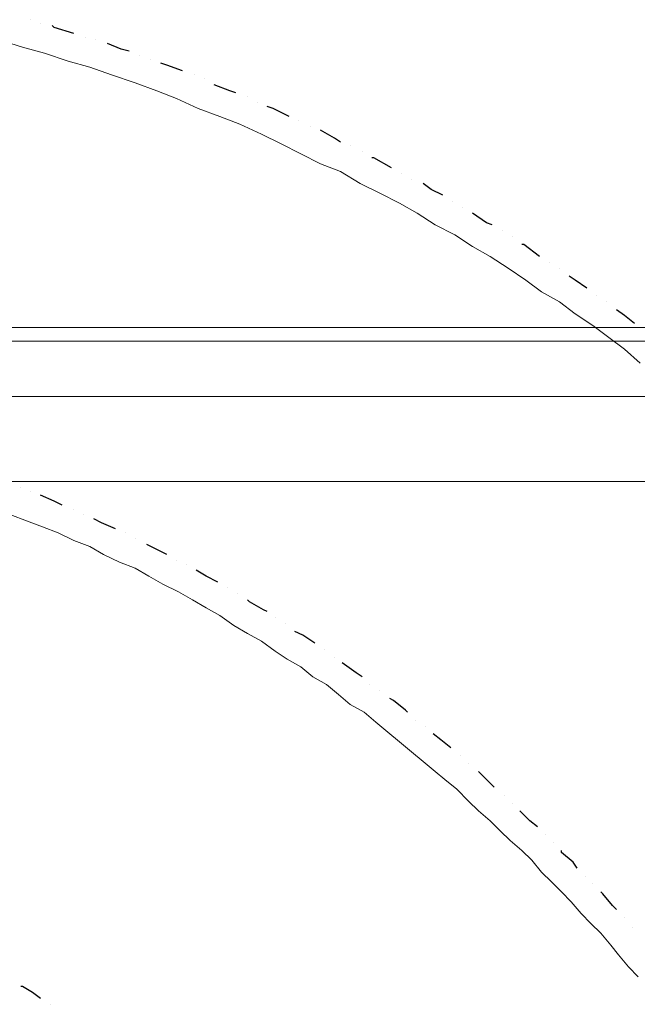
# Model space of a CAD drawing. Header units: metres. Extents: x 5.7 to 89.8, y 4 to 63.5.
# Tile 18 of 72: x 45.1 to 48.1, y 32.3 to 37.1. Entities that reach past the tile are written whole.
import ezdxf

# ---------------------------------------------------------------- set-up
doc = ezdxf.new("R2010")
doc.units = ezdxf.units.M
doc.header["$MEASUREMENT"] = 0
for name, color, linetype in [('PDF11_halozen', 7, 'Continuous'), ('PDF11_line-estakhr', 7, 'Continuous'), ('PDF11_saghf kazeb', 7, 'Continuous')]:
    doc.layers.add(name, color=color, linetype=linetype)

msp = doc.modelspace()

# ---------------------------------------------------------------- linework, layer by layer
at = {"layer": 'PDF11_halozen', "lineweight": 25}
for points in [[(45.1254, 37.1154), (45.1254, 37.1154)], [(45.1735, 37.0962), (45.1735, 37.0962)], [(45.3373, 37.048), (45.241, 37.0769), (45.2313, 37.0865)], [(45.3951, 37.0288), (45.3951, 37.0288)], [(45.4432, 37.0191), (45.4432, 37.0191)], [(45.6069, 36.9613), (45.5684, 36.971), (45.501, 36.9999)], [(45.6551, 36.9421), (45.6551, 36.9421)], [(45.7129, 36.9228), (45.7129, 36.9228)], [(45.867, 36.865), (45.7899, 36.8939), (45.761, 36.9035)], [(45.9248, 36.8458), (45.9248, 36.8458)], [(45.9729, 36.8265), (45.9729, 36.8265)], [(46.127, 36.7591), (46.0981, 36.7687), (46.0211, 36.7976)], [(46.1848, 36.7398), (46.1848, 36.7398)], [(46.233, 36.7109), (46.233, 36.7109)], [(46.3871, 36.6435), (46.31, 36.682), (46.2811, 36.6917)], [(46.4352, 36.6242), (46.4352, 36.6242)], [(46.493, 36.5953), (46.493, 36.5953)], [(46.6375, 36.5183), (46.6086, 36.5376), (46.5412, 36.5761)], [(46.6856, 36.499), (46.6856, 36.499)], [(46.7434, 36.4701), (46.7434, 36.4701)], [(46.8879, 36.3931), (46.8012, 36.4413), (46.7916, 36.4413)], [(46.936, 36.3642), (46.936, 36.3642)], [(46.9842, 36.3353), (46.9842, 36.3353)], [(47.1383, 36.2583), (47.0805, 36.2872), (47.042, 36.316)], [(47.1865, 36.2294), (47.1865, 36.2294)], [(47.2346, 36.2005), (47.2346, 36.2005)], [(47.3791, 36.1138), (47.3502, 36.1234), (47.2828, 36.1716)], [(47.4272, 36.0849), (47.4272, 36.0849)], [(47.4754, 36.056), (47.4754, 36.056)], [(47.6102, 35.9597), (47.5332, 36.0175), (47.5236, 36.0175)], [(47.6584, 35.9308), (47.6584, 35.9308)], [(47.7065, 35.9019), (47.7065, 35.9019)], [(47.8414, 35.8056), (47.7836, 35.8441), (47.7547, 35.8634)], [(47.8895, 35.7671), (47.8895, 35.7671)], [(47.9377, 35.7382), (47.9377, 35.7382)], [(48.0725, 35.6322), (48.0244, 35.6708), (47.9858, 35.6996)], [(45.0772, 34.8328), (45.0772, 34.8328)], [(45.1254, 34.8136), (45.1254, 34.8136)], [(45.2795, 34.7462), (45.241, 34.7654), (45.1735, 34.7943)], [(45.3373, 34.7269), (45.3373, 34.7269)], [(45.3854, 34.698), (45.3854, 34.698)], [(45.5395, 34.6306), (45.4721, 34.6595), (45.4336, 34.6787)], [(45.5877, 34.6113), (45.5877, 34.6113)], [(45.6358, 34.5824), (45.6358, 34.5824)], [(45.7899, 34.5054), (45.7707, 34.515), (45.6936, 34.5535)], [(45.8381, 34.4765), (45.8381, 34.4765)], [(45.8862, 34.4572), (45.8862, 34.4572)], [(46.0403, 34.3705), (45.9826, 34.3994), (45.9344, 34.4283)], [(46.0885, 34.3416), (46.0885, 34.3416)], [(46.1367, 34.3128), (46.1367, 34.3128)], [(46.2811, 34.2261), (46.2619, 34.2357), (46.1944, 34.2742), (46.1848, 34.2839)], [(46.3197, 34.1972), (46.3197, 34.1972)], [(46.3678, 34.1683), (46.3678, 34.1683)], [(46.5123, 34.072), (46.4545, 34.1105), (46.416, 34.1298)], [(46.5604, 34.0431), (46.5604, 34.0431)], [(46.6086, 34.0046), (46.6086, 34.0046)], [(46.7434, 33.9082), (46.7145, 33.9275), (46.6471, 33.9757)], [(46.7819, 33.8697), (46.7819, 33.8697)], [(46.8301, 33.8408), (46.8301, 33.8408)], [(46.9649, 33.7349), (46.9553, 33.7445), (46.8975, 33.7927), (46.8783, 33.8023)], [(47.0035, 33.6964), (47.0035, 33.6964)], [(47.0516, 33.6675), (47.0516, 33.6675)], [(47.1768, 33.5615), (47.1287, 33.6), (47.0901, 33.6289)], [(47.225, 33.523), (47.225, 33.523)], [(47.2635, 33.4845), (47.2635, 33.4845)], [(47.3887, 33.3689), (47.3502, 33.4074), (47.3117, 33.4459)], [(47.4369, 33.3304), (47.4369, 33.3304)], [(47.4754, 33.2918), (47.4754, 33.2918)], [(47.6006, 33.1763), (47.5621, 33.2052), (47.5139, 33.2533)], [(47.6391, 33.1377), (47.6391, 33.1377)], [(47.6777, 33.0992), (47.6777, 33.0992)], [(47.7932, 32.974), (47.774, 33.0029), (47.7162, 33.0511), (47.7162, 33.0607)], [(47.8317, 32.9355), (47.8317, 32.9355)], [(47.8703, 32.897), (47.8703, 32.897)], [(47.9858, 32.7718), (47.9666, 32.791), (47.9184, 32.8488), (47.9088, 32.8584)], [(48.0244, 32.7332), (48.0244, 32.7332)], [(48.0629, 32.6851), (48.0629, 32.6851)], [(45.1735, 32.3384), (45.135, 32.3673), (45.0869, 32.3961), (45.0772, 32.3961)], [(45.2217, 32.3095), (45.2217, 32.3095)]]:
    msp.add_lwpolyline(points, dxfattribs=at)
at = {"layer": 'PDF11_line-estakhr', "lineweight": 18}
for points in [[(33.9725, 35.613), (51.5012, 35.613)], [(33.9725, 35.5455), (51.5012, 35.5455)], [(33.9725, 35.2759), (51.5012, 35.2759)], [(33.9725, 34.8617), (51.5012, 34.8617)]]:
    msp.add_lwpolyline(points, dxfattribs=at)
at = {"layer": 'PDF11_saghf kazeb', "lineweight": 18}
for points in [[(48.1014, 35.4396), (48.0244, 35.507), (47.9473, 35.5648), (47.8703, 35.6226), (47.7836, 35.6804), (47.7065, 35.7382), (47.6199, 35.7863), (47.5428, 35.8441), (47.4561, 35.9019), (47.3695, 35.9597), (47.2828, 36.0078), (47.1961, 36.0656), (47.0998, 36.1138), (47.0131, 36.1716), (46.9264, 36.2197), (46.8301, 36.2679), (46.7338, 36.316), (46.6375, 36.3738), (46.5412, 36.4124), (46.4449, 36.4605), (46.3485, 36.5087), (46.2522, 36.5568), (46.1463, 36.605), (46.05, 36.6435), (45.944, 36.682), (45.8381, 36.7302), (45.7418, 36.7687), (45.6358, 36.8072), (45.5203, 36.8458), (45.4143, 36.8843), (45.3084, 36.9132), (45.1928, 36.9517), (45.0869, 36.9806), (45.0291, 36.9999)], [(48.0918, 32.4443), (48.0436, 32.4925), (47.9955, 32.5502), (47.957, 32.5984), (47.9088, 32.6562), (47.8606, 32.7043), (47.8125, 32.7525), (47.7643, 32.8103), (47.7162, 32.8584), (47.668, 32.9066), (47.6199, 32.9548), (47.5717, 33.0125), (47.5236, 33.0607), (47.4658, 33.1089), (47.4176, 33.157), (47.3695, 33.2052), (47.3117, 33.2533), (47.2635, 33.3015), (47.2057, 33.3593), (47.1479, 33.4074), (47.0998, 33.4459), (47.042, 33.4941), (46.9842, 33.5423), (46.9264, 33.5904), (46.8686, 33.6386), (46.8108, 33.6867), (46.7531, 33.7349), (46.6856, 33.7734), (46.6278, 33.8216), (46.5701, 33.8697), (46.5026, 33.9082), (46.4449, 33.9564), (46.3774, 33.9949), (46.3197, 34.0335), (46.2522, 34.0816), (46.1848, 34.1201), (46.1174, 34.1587), (46.05, 34.2068), (45.9826, 34.2453), (45.9151, 34.2839), (45.8477, 34.3224), (45.7707, 34.3609), (45.7033, 34.3994), (45.6358, 34.438), (45.5588, 34.4669), (45.4817, 34.5054), (45.4143, 34.5439), (45.3373, 34.5728), (45.2602, 34.6113), (45.1832, 34.6402), (45.1061, 34.6691), (45.0291, 34.698)]]:
    msp.add_lwpolyline(points, dxfattribs=at)

doc.saveas('drawing.dxf')
